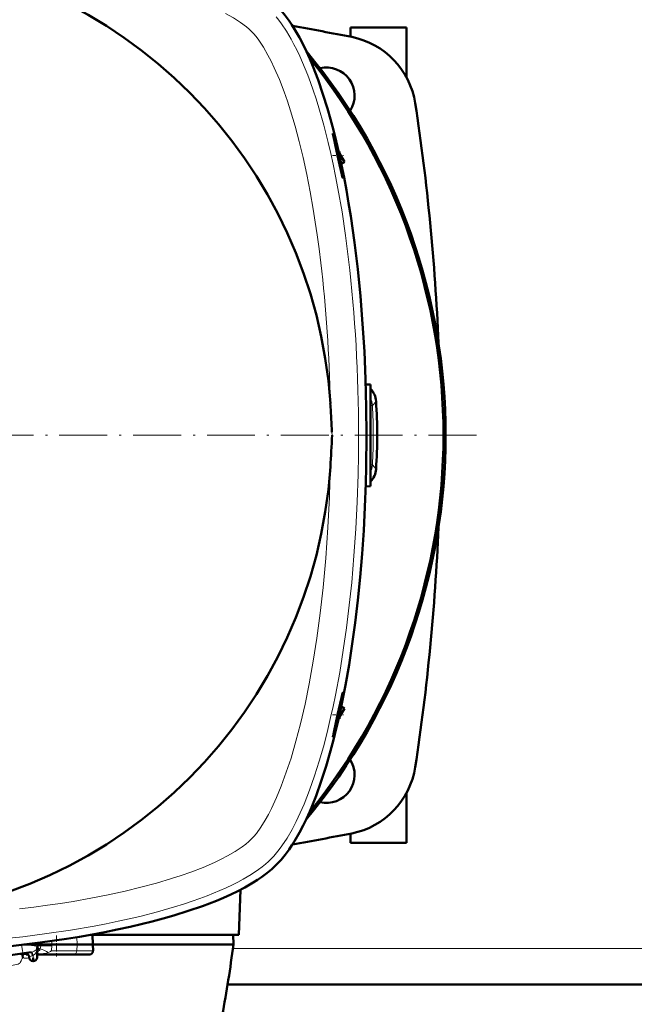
# Model space of a CAD drawing. Extents: x -1976 to 2357, y -1877 to 748.
# Tile 22 of 61: x -60 to 94, y -1531 to -1285. Entities that reach past the tile are written whole.
import ezdxf

# ---------------------------------------------------------------- set-up
doc = ezdxf.new("R2010")
doc.units = 0
doc.linetypes.add('DASHDOT', pattern=[18.5, 12, -3, 0.5, -3])

msp = doc.modelspace()

# ---------------------------------------------------------------- linework, layer by layer
at = {"color": 7, "lineweight": 50}
for p, q in [((22.57, -1287.07), (22.57, -1289.36)), ((36.57, -1287.07), (22.57, -1287.07)), ((36.57, -1299.5), (36.57, -1287.07)), ((19.83, -1318.08), (19.54, -1318.07)), ((19.83, -1318.08), (19.83, -1319.33)), ((19.83, -1318.57), (21.04, -1320.67)), ((20.22, -1321.15), (21.04, -1320.67)), ((21.04, -1320.67), (20.23, -1321.19)), ((26.36, -1376.35), (27.57, -1376.39)), ((27.57, -1389.07), (27.57, -1376.39)), ((26.56, -1389.07), (26.57, -1389.07)), ((26.57, -1388.97), (26.57, -1389.07)), ((26.57, -1389.07), (26.57, -1389.17)), ((27.57, -1401.82), (27.57, -1389.07)), ((27.57, -1401.82), (26.36, -1401.89)), ((19.83, -1459.58), (21.04, -1457.48)), ((20.22, -1457), (21.04, -1457.48)), ((21.04, -1457.48), (20.23, -1456.96)), ((19.83, -1460.07), (19.54, -1460.08)), ((19.83, -1460.07), (19.83, -1458.82)), ((36.57, -1491.07), (36.57, -1478.64)), ((16.58, -1481.07), (16.55, -1481.07)), ((22.57, -1488.78), (22.57, -1491.07)), ((36.57, -1491.07), (22.57, -1491.07)), ((-5.04, -1502.83), (-5.43, -1514.08)), ((-5.43, -1514.08), (-42.46, -1514.08)), ((-42.01, -1516.57), (-42.05, -1514.08)), ((-6.85, -1514.08), (-6.78, -1516.57)), ((-59.31, -1516.57), (-56.68, -1516.57)), ((-56.68, -1516.57), (-55.83, -1516.57)), ((-55.85, -1517), (-55.95, -1519.76)), ((-55.85, -1516.14), (-55.83, -1516.57)), ((-55.85, -1517), (-55.83, -1516.57)), ((-52.27, -1516.57), (-45.94, -1516.57)), ((-45.94, -1516.57), (-42.01, -1516.57)), ((-6.78, -1516.57), (-42.01, -1516.57)), ((-42.01, -1516.57), (-41.95, -1518.1)), ((-59.18, -1519.02), (-59.64, -1518.95)), ((-58.17, -1519.07), (-58.72, -1519.07)), ((-57.94, -1519.76), (-57.95, -1519.67)), ((-56.95, -1520.72), (-56.95, -1519.84)), ((-55.43, -1519.07), (-55.92, -1519.07)), ((-46.84, -1519.07), (-55.43, -1519.07)), ((-43.04, -1519.07), (-46.84, -1519.07)), ((301.37, -1526.57), (-8.24, -1526.57))]:
    msp.add_line(p, q, dxfattribs=at)
at = {"color": 7, "lineweight": 18}
for p, q in [((18.26, -1313.85), (18.26, -1314.35)), ((27.57, -1381.64), (28.03, -1381.61)), ((28.95, -1380.6), (28.03, -1381.61)), ((17.9, -1388.28), (17.93, -1389.07)), ((24.57, -1389.13), (24.57, -1389.01)), ((27.57, -1396.51), (28.03, -1396.53)), ((28.95, -1397.55), (28.03, -1396.53)), ((18.26, -1464.29), (18.26, -1463.8)), ((-45.98, -1514.69), (-45.94, -1516.57)), ((-55.32, -1517.64), (-55.42, -1517.59)), ((-55.32, -1517.64), (-55.27, -1517.64)), ((-52.27, -1516.57), (-52.28, -1515.66)), ((-52.28, -1516.92), (-52.27, -1516.57)), ((-52.28, -1517.03), (-52.28, -1516.92)), ((-45.97, -1518.1), (-45.94, -1516.57)), ((300.05, -1517.57), (-6.92, -1517.57)), ((-59.18, -1519.02), (-58.24, -1519)), ((-57.22, -1518.43), (-57.19, -1518.43)), ((-56.97, -1519.28), (-56.93, -1519.27)), ((-56.95, -1519.84), (-56.97, -1519.28)), ((-56.95, -1519.84), (-56.93, -1519.27)), ((-55.92, -1518.9), (-55.88, -1518.93)), ((-55.92, -1518.93), (-55.88, -1518.93)), ((-55.88, -1518.93), (-55.41, -1518.91)), ((-52.39, -1518.1), (-45.97, -1518.1)), ((-45.97, -1518.1), (-41.95, -1518.1))]:
    msp.add_line(p, q, dxfattribs=at)
at = {"color": 7, "linetype": 'DASHDOT', "lineweight": 18, "ltscale": 0.070774}
msp.add_line((18.02, -1319.07), (20.85, -1319.07), dxfattribs=at)
at = {"color": 7, "linetype": 'DASHDOT', "lineweight": 18}
msp.add_line((54.11, -1389.07), (-260.98, -1389.07), dxfattribs=at)
at = {"color": 7, "linetype": 'DASHDOT', "lineweight": 18, "ltscale": 0.036057}
msp.add_line((27.69, -1389.07), (26.24, -1389.07), dxfattribs=at)
at = {"color": 7, "linetype": 'DASHDOT', "lineweight": 18, "ltscale": 0.071329}
msp.add_line((18.02, -1459.07), (20.88, -1459.07), dxfattribs=at)
at = {"color": 7, "linetype": 'DASHDOT', "lineweight": 18, "ltscale": 0.131476}
msp.add_line((-51.13, -1514.25), (-51.13, -1519.51), dxfattribs=at)
at = {"color": 7, "lineweight": 18}
for points in [[(-2.31, -1287.95), (-2.86, -1287.44), (-3.5, -1286.9), (-5.01, -1285.77), (-6.78, -1284.63), (-8.77, -1283.51)], [(22.07, -1345.13), (21.3, -1339.13), (20.42, -1333.19), (19.4, -1327.32), (18.82, -1324.27), (18.2, -1321.25), (17.6, -1318.54), (16.98, -1315.85), (15.85, -1311.46), (14.62, -1307.17), (13.93, -1304.93), (13.2, -1302.73), (12.53, -1300.83), (11.83, -1298.97), (10.54, -1295.81), (9.82, -1294.2), (9.08, -1292.64), (8.39, -1291.28), (7.68, -1289.97), (6.49, -1287.98), (5.26, -1286.13), (4.58, -1285.23), (3.9, -1284.38)], [(15.13, -1345.96), (14.69, -1342.45), (14.21, -1338.97), (13.73, -1335.74), (13.22, -1332.54), (12.44, -1328.16), (11.59, -1323.83), (10.66, -1319.57), (9.7, -1315.59), (8.66, -1311.7), (7.53, -1307.92), (6.74, -1305.48), (5.91, -1303.11), (4.72, -1300.03), (3.46, -1297.12), (2.68, -1295.49), (1.87, -1293.94), (0.74, -1291.98), (-0.41, -1290.25), (-1.1, -1289.33), (-1.77, -1288.53), (-2.31, -1287.95)], [(2.63, -1495.14), (3.33, -1494.41), (4.01, -1493.62), (4.7, -1492.76), (5.38, -1491.84), (6.67, -1489.89), (7.9, -1487.78), (8.96, -1485.74), (9.97, -1483.61), (10.94, -1481.39), (11.63, -1479.68), (12.3, -1477.93), (13.56, -1474.33), (14.73, -1470.62), (15.75, -1467.07), (16.69, -1463.44), (17.57, -1459.76), (18.19, -1456.96), (18.77, -1454.14), (19.84, -1448.42), (20.74, -1442.88), (21.54, -1437.28), (22.24, -1431.64), (22.84, -1425.95), (23.42, -1419.24), (23.88, -1412.5), (24.22, -1405.73), (24.45, -1398.94), (24.54, -1394.04), (24.57, -1389.13)], [(-2.31, -1490.19), (-1.68, -1489.52), (-1.01, -1488.71), (0.09, -1487.18), (1.2, -1485.41), (1.99, -1484), (2.76, -1482.5), (4.02, -1479.78), (5.21, -1476.88), (6.47, -1473.44), (7.65, -1469.86), (8.88, -1465.65), (10.01, -1461.31), (11.16, -1456.35), (12.2, -1451.29), (13.22, -1445.62), (14.11, -1439.87), (14.96, -1433.57), (15.68, -1427.22), (16.04, -1423.55), (16.35, -1419.86), (16.64, -1416.03), (16.89, -1412.19), (17.27, -1404.62), (17.49, -1397.02)], [(-60.32, -1507.63), (-56.81, -1507.2), (-53.33, -1506.72), (-50.1, -1506.24), (-46.9, -1505.73), (-42.52, -1504.95), (-38.19, -1504.1), (-33.93, -1503.17), (-29.95, -1502.21), (-26.06, -1501.17), (-22.28, -1500.04), (-19.84, -1499.25), (-17.47, -1498.42), (-14.39, -1497.23), (-11.48, -1495.97), (-9.85, -1495.19), (-8.3, -1494.38), (-6.34, -1493.25), (-4.61, -1492.1), (-3.69, -1491.41), (-2.89, -1490.74), (-2.31, -1490.2)], [(-59.49, -1514.58), (-53.49, -1513.81), (-47.55, -1512.92), (-41.68, -1511.91), (-38.63, -1511.33), (-35.61, -1510.71), (-32.9, -1510.11), (-30.22, -1509.48), (-25.82, -1508.36), (-21.53, -1507.13), (-19.29, -1506.43), (-17.09, -1505.7), (-15.2, -1505.03), (-13.34, -1504.34), (-10.17, -1503.05), (-8.56, -1502.33), (-7, -1501.58), (-5.65, -1500.9), (-4.34, -1500.19), (-2.34, -1499), (-0.5, -1497.76), (0.41, -1497.09), (1.25, -1496.41), (1.97, -1495.78), (2.63, -1495.14)], [(-59.82, -1516.63), (-59.61, -1518.03), (-59.53, -1518.57), (-59.49, -1518.75), (-59.48, -1518.76), (-59.48, -1518.77)], [(-56.65, -1516.9), (-58.1, -1516.73), (-58.94, -1516.65), (-59.63, -1516.61)], [(-57.19, -1518.43), (-56.68, -1518.23), (-56.27, -1517.95), (-56.02, -1517.63), (-55.97, -1517.53)], [(-56.93, -1519.27), (-56.56, -1518.98), (-56.27, -1518.6), (-56.11, -1518.29), (-55.99, -1517.95), (-55.89, -1517.47), (-55.87, -1517.19)], [(-55.85, -1517), (-55.85, -1517.01), (-55.85, -1517.01), (-55.86, -1517.01), (-55.89, -1517.01), (-56.25, -1516.97), (-56.65, -1516.9)], [(-55.89, -1518.28), (-55.86, -1518.07), (-55.76, -1517.88), (-55.61, -1517.71), (-55.42, -1517.59)], [(-55.89, -1518.23), (-55.82, -1518.04), (-55.69, -1517.87), (-55.52, -1517.73), (-55.32, -1517.64)], [(-55.88, -1518.2), (-55.53, -1518.1), (-55.39, -1518.02), (-55.31, -1517.94), (-55.27, -1517.83), (-55.28, -1517.73), (-55.32, -1517.64)], [(-55.85, -1517), (-55.85, -1517), (-55.83, -1517.19), (-55.77, -1517.31), (-55.61, -1517.48), (-55.42, -1517.59)], [(-55.27, -1517.64), (-55.18, -1517.5), (-55.11, -1517.32), (-55.05, -1516.86)], [(-55.27, -1517.64), (-54.96, -1517.67), (-54.65, -1517.75), (-54.23, -1517.91), (-53.6, -1518.25), (-53.18, -1518.57)], [(-59.55, -1519.82), (-59.71, -1520.07), (-59.85, -1520.35), (-59.97, -1520.64)], [(-57.15, -1519.35), (-57.69, -1519.52), (-57.87, -1519.6), (-57.92, -1519.63), (-57.94, -1519.65), (-57.95, -1519.66), (-57.95, -1519.67)], [(-57.15, -1519.35), (-57.29, -1518.77), (-57.38, -1518.56), (-57.43, -1518.51), (-57.45, -1518.49), (-57.48, -1518.48)], [(-56.97, -1519.28), (-57.18, -1518.53), (-57.21, -1518.45), (-57.22, -1518.43)], [(-56.93, -1519.27), (-57.15, -1518.53), (-57.18, -1518.44), (-57.19, -1518.43)], [(-55.41, -1518.91), (-54.39, -1518.82), (-53.59, -1518.69), (-53.18, -1518.57)], [(-53.18, -1518.57), (-52.76, -1518.39), (-52.61, -1518.3), (-52.39, -1518.1)], [(-59.97, -1520.64), (-60.16, -1521), (-60.29, -1521.18), (-60.47, -1521.31), (-60.67, -1521.41), (-61.02, -1521.52), (-61.54, -1521.65), (-62.72, -1521.85)]]:
    msp.add_lwpolyline(points, dxfattribs=at)
at = {"color": 7, "lineweight": 50}
for points in [[(4.05, -1281.59), (5.14, -1282.77), (6.18, -1284.03), (7.15, -1285.36), (7.84, -1286.38), (8.5, -1287.44), (9.74, -1289.59), (10.66, -1291.33), (11.5, -1293.09), (12.32, -1294.91), (13.07, -1296.69)], [(13.07, -1296.69), (14.41, -1300.16), (15.63, -1303.71), (16.75, -1307.32), (17.53, -1310.02), (18.25, -1312.74), (18.95, -1315.52), (19.6, -1318.29), (20.29, -1321.5)], [(18.15, -1313.6), (18.15, -1313.61), (18.14, -1313.62), (18.15, -1313.7), (18.26, -1314.35)], [(18.26, -1313.85), (18.17, -1313.62), (18.16, -1313.61), (18.16, -1313.6), (18.15, -1313.6), (18.15, -1313.6)], [(18.26, -1313.85), (18.5, -1314.66), (18.82, -1315.82), (19.6, -1319.07)], [(19.3, -1319.07), (18.69, -1316.34), (18.26, -1314.35)], [(20.61, -1324.64), (20.6, -1324.64), (20.6, -1324.63), (20.56, -1324.55), (20.38, -1323.86), (19.79, -1321.3), (19.3, -1319.07)], [(19.6, -1319.07), (20.13, -1321.61), (20.39, -1323.05), (20.6, -1324.4), (20.62, -1324.61), (20.61, -1324.63), (20.61, -1324.64), (20.61, -1324.64), (20.61, -1324.64)], [(20.29, -1321.5), (20.92, -1324.61), (21.51, -1327.75), (22.08, -1330.99), (22.61, -1334.26), (23.55, -1340.84), (24.36, -1347.53), (25.04, -1354.32), (25.59, -1361.18), (26.02, -1368.1), (26.32, -1375.06), (26.5, -1382.05), (26.57, -1389.07)], [(26.57, -1389.07), (26.49, -1397.06), (26.39, -1401.07), (26.25, -1405.07), (26.07, -1408.99), (25.86, -1412.89), (25.46, -1418.75), (24.97, -1424.57), (24.39, -1430.33), (23.72, -1436.03), (22.99, -1441.31), (22.19, -1446.51), (21.29, -1451.63), (20.29, -1456.64)], [(20.61, -1453.51), (20.61, -1453.51), (20.6, -1453.51), (20.6, -1453.51), (20.59, -1453.52), (20.55, -1453.65), (20.27, -1454.76), (19.3, -1459.07)], [(19.6, -1459.07), (20.12, -1456.56), (20.56, -1454.11), (20.62, -1453.57), (20.62, -1453.53), (20.61, -1453.51), (20.61, -1453.51), (20.61, -1453.51), (20.61, -1453.51)], [(20.29, -1456.64), (19.67, -1459.54), (18.99, -1462.45), (18.29, -1465.28), (17.53, -1468.1), (16.43, -1471.9), (15.23, -1475.65), (13.91, -1479.33), (13.07, -1481.45)], [(19.3, -1459.07), (18.33, -1463.48), (18.26, -1463.8)], [(18.26, -1464.29), (18.68, -1462.83), (19.13, -1461.1), (19.6, -1459.07)], [(18.15, -1464.54), (18.15, -1464.54), (18.15, -1464.54), (18.14, -1464.51), (18.17, -1464.28), (18.26, -1463.8)], [(18.26, -1464.29), (18.17, -1464.52), (18.16, -1464.54), (18.16, -1464.54), (18.15, -1464.54), (18.15, -1464.54)], [(13.07, -1481.45), (12.32, -1483.24), (11.5, -1485.06), (10.68, -1486.76), (9.79, -1488.47), (8.55, -1490.64), (7.88, -1491.71), (7.18, -1492.75), (6.2, -1494.09), (5.15, -1495.36), (4.05, -1496.55)], [(4.05, -1496.55), (2.87, -1497.65), (1.61, -1498.68), (0.28, -1499.66), (-0.75, -1500.35), (-1.8, -1501.01), (-3.95, -1502.25), (-5.7, -1503.16), (-7.45, -1504.01), (-9.27, -1504.83), (-11.06, -1505.58)], [(-11.06, -1505.58), (-14.53, -1506.91), (-18.08, -1508.14), (-21.68, -1509.26), (-24.39, -1510.04), (-27.1, -1510.76), (-29.88, -1511.46), (-32.66, -1512.1), (-35.87, -1512.8)], [(-35.87, -1512.8), (-38.97, -1513.43), (-42.11, -1514.02), (-45.35, -1514.59), (-48.62, -1515.11), (-55.21, -1516.06), (-61.9, -1516.87), (-68.68, -1517.55), (-75.54, -1518.1), (-82.46, -1518.53), (-89.42, -1518.83), (-96.41, -1519.01), (-103.43, -1519.07)], [(-55.83, -1516.57), (-55.83, -1516.57), (-55.41, -1516.57), (-52.27, -1516.57)], [(-60.19, -1518.86), (-59.84, -1518.89), (-59.64, -1518.95)], [(-59.64, -1518.95), (-59.64, -1519.06), (-59.61, -1519.32), (-59.55, -1519.82)]]:
    msp.add_lwpolyline(points, dxfattribs=at)
for centre, radius, start, end in [((-103.43, -1389.07), 121.19, 3.7606, 86.2399), ((-103.43, -1929.07), 652, 78.83079, 80.15672), ((18.99, -1309.04), 20, 8.6848, 78.8308), ((-103.43, -1389.07), 149.8, 320.0534, 39.9467), ((-103.43, -1389.07), 149.27, 320.8074, 39.1926), ((16.57, -1304.07), 7, 327.1647, 103.4578), ((-504.93, -1389.07), 550, 2.4022, 8.6848), ((23.96, -1380.92), 5, 3.6559, 43.8187), ((-375.42, -1406.95), 393.76, 3.1811, 3.7608), ((-103.43, -1389.07), 132.65, 356.3371, 3.6629), ((-361.87, -1406.23), 380.19, 2.7063, 3.1862), ((-374.42, -1371.25), 392.76, 356.2384, 357.4001), ((-378.92, -1389.07), 405.49, 0.0142, 0.1554), ((-378.92, -1389.07), 405.49, 359.8446, 359.9858), ((-103.43, -1389.07), 121.19, 273.7606, 356.2397), ((23.96, -1397.23), 5, 316.1815, 356.3442), ((-504.93, -1389.07), 550, 351.3152, 357.5976), ((16.57, -1474.07), 7, 256.5475, 32.8306), ((18.99, -1469.1), 20, 281.1692, 351.3152), ((-103.43, -849.07), 652, 279.84328, 281.16921), ((-57.35, -1516.95), 1.5, 337.0718, 358), ((-57.35, -1516.95), 1.5, 337.0607, 350.6418), ((-57.35, -1516.95), 1.5, 340.3759, 357.9996), ((-57.35, -1516.95), 1.5, 344.6608, 351.0227), ((-57.35, -1516.95), 1.5, 350.6317, 358.0007), ((-57.35, -1516.95), 1.5, 351.024, 357.9999), ((-329.07, -1474.67), 325, 349.4417, 352.5926), ((-103.43, -1199.07), 322.7, 276.5526, 278.1871), ((-58.95, -1519.7), 1, 2, 97.8994), ((-56.95, -1519.72), 1, 182, 358), ((-55.7, -1518.26), 0.194, 132.4606, 169.1918), ((-55.62, -1518.29), 0.272, 167.1892, 177.6096)]:
    msp.add_arc(centre, radius, start, end, dxfattribs=at)
at = {"color": 7, "lineweight": 18}
for centre, radius, start, end in [((23.04, -1381.9), 5, 3.2666, 25.0324), ((-103.43, -1389.07), 131.67, 356.7526, 3.2474), ((23.04, -1396.25), 5, 334.9691, 356.7333), ((-55.43, -1589.09), 72.23, 87.4969, 89.6971), ((-59, -1516.88), 6.73, 349.5401, 358.7194), ((-58.72, -1517.31), 2.65, 251.6539, 287.0902), ((-58.73, -1517.13), 1.94, 256.7022, 270.2), ((-57.87, -1515.79), 2.72, 278.2234, 283.9067), ((-57.44, -1518.32), 1.06, 285.8336, 296.5354), ((-56.95, -1520.94), 2.55, 52.8626, 65.8801)]:
    msp.add_arc(centre, radius, start, end, dxfattribs=at)
for centre, major_axis, ratio, start_param, end_param in [((-5.67, -1388.99), (0.03, -110.45), 0.27377, 1.570498, 1.979068), ((-18.68, -1395.96), (-2.23, -121.11), 0.298785, 1.699069, 2.001867), ((-103.35, -1486.84), (110.45, 0.03), 0.27377, 4.71209, 5.12066), ((-52.85, -1517), (2.99, -0.1), 0.033432, 2.3959, 3.141606), ((-55.43, -1518.07), (0, -1), 0.866025, 5.732186, 6.283185), ((-46.84, -1518.07), (0, -1), 0.866025, 0, 1.544616)]:
    msp.add_ellipse(centre, major_axis=major_axis, ratio=ratio, start_param=start_param, end_param=end_param, dxfattribs=at)
at = {"color": 7, "lineweight": 50}
msp.add_ellipse((-43.11, -1518.07), major_axis=(1.14, -0.23), ratio=0.853683, start_param=4.943675, end_param=6.488291, dxfattribs=at)

doc.saveas('drawing.dxf')
